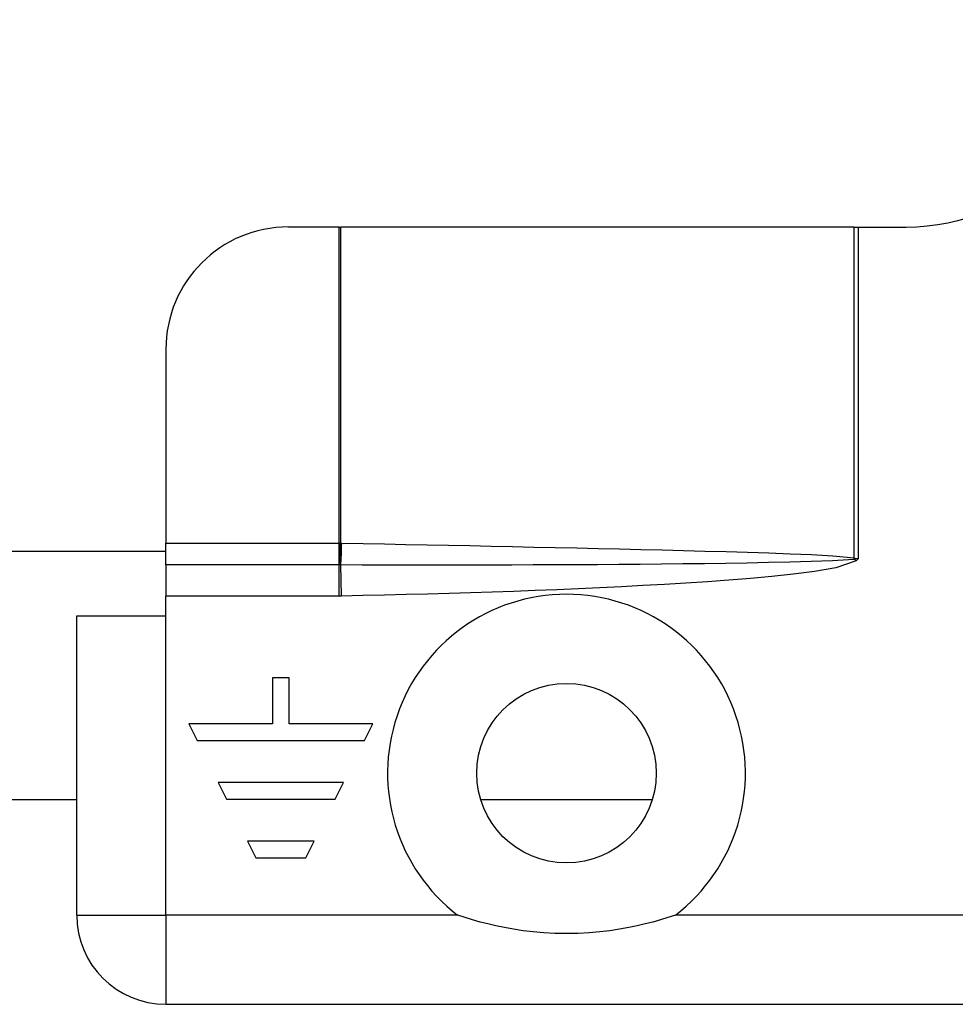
# Model space of a CAD drawing. Header units: inches. Extents: x 0 to 101, y -11 to 66.
# Tile 51 of 118: x 25.81 to 26.92, y 24.2 to 25.37. Entities that reach past the tile are written whole.
import ezdxf

# ---------------------------------------------------------------- set-up
doc = ezdxf.new("R2010")
doc.units = ezdxf.units.IN
doc.header["$LTSCALE"] = 6.067211
doc.header["$MEASUREMENT"] = 0
doc.layers.add('Visible Edges(ANSI)', color=7, linetype='Continuous', lineweight=25)
doc.layers.add('Visible Tangent Edges(ANSI)', color=7, linetype='Continuous', lineweight=25)

msp = doc.modelspace()

# ---------------------------------------------------------------- linework, layer by layer
at = {"layer": 'Visible Edges(ANSI)'}
for p, q in [((26.1904, 25.1225), (26.1301, 25.1225)), ((26.1904, 25.1225), (26.1923, 25.1225)), ((26.8024, 25.1225), (26.1923, 25.1225)), ((26.8024, 25.1225), (26.8074, 25.1225)), ((26.8074, 25.1225), (26.8641, 25.1225)), ((25.9846, 24.9771), (25.9846, 24.7469)), ((25.9846, 24.7209), (25.9846, 24.7469)), ((25.9846, 24.737), (22.6938, 24.737)), ((25.9846, 24.7209), (25.9846, 24.6839)), ((25.9846, 24.6606), (25.9846, 24.6839)), ((25.8787, 24.3046), (25.8787, 24.6606)), ((25.8787, 24.6606), (25.9846, 24.6606)), ((26.1112, 24.5867), (26.1112, 24.532)), ((26.1311, 24.5867), (26.1112, 24.5867)), ((26.1311, 24.532), (26.1311, 24.5867)), ((26.0118, 24.532), (26.0217, 24.5121)), ((26.1112, 24.532), (26.0118, 24.532)), ((26.2305, 24.532), (26.1311, 24.532)), ((26.2206, 24.5121), (26.2305, 24.532)), ((26.0217, 24.5121), (26.2206, 24.5121)), ((26.1957, 24.4624), (26.0466, 24.4624)), ((26.0466, 24.4624), (26.0565, 24.4425)), ((26.1858, 24.4425), (26.1957, 24.4624)), ((25.8787, 24.4418), (22.7997, 24.4418)), ((26.0565, 24.4425), (26.1858, 24.4425)), ((26.5625, 24.4418), (26.3587, 24.4418)), ((26.0814, 24.3928), (26.0913, 24.3729)), ((26.1609, 24.3928), (26.0814, 24.3928)), ((26.151, 24.3729), (26.1609, 24.3928)), ((26.0913, 24.3729), (26.151, 24.3729)), ((25.9846, 24.1987), (27.9283, 24.1987))]:
    msp.add_line(p, q, dxfattribs=at)
at = {"layer": 'Visible Edges(ANSI)', "flags": 128}
msp.add_lwpolyline([(26.59, 24.3046), (26.5811, 24.3017), (26.5722, 24.299), (26.5632, 24.2965), (26.5541, 24.2942), (26.5446, 24.292), (26.5345, 24.2899), (26.5237, 24.2879), (26.5122, 24.2862), (26.5002, 24.2848), (26.4876, 24.2837), (26.4744, 24.283), (26.4606, 24.2827), (26.4469, 24.283), (26.4337, 24.2837), (26.421, 24.2848), (26.409, 24.2862), (26.3976, 24.2879), (26.3868, 24.2899), (26.3766, 24.292), (26.3671, 24.2942), (26.358, 24.2965), (26.3491, 24.299), (26.3401, 24.3017), (26.3313, 24.3046)], dxfattribs=at)
at = {"layer": 'Visible Edges(ANSI)'}
msp.add_circle((26.4606, 24.4734), 0.1067, dxfattribs=at)
for centre, radius, start, end in [((26.8641, 25.3689), 0.2464, 270, 0), ((26.1301, 24.9771), 0.1455, 90, 180), ((25.9846, 24.3046), 0.1059, 180, 270)]:
    msp.add_arc(centre, radius, start, end, dxfattribs=at)
at = {"layer": 'Visible Tangent Edges(ANSI)'}
for p, q in [((26.1904, 24.7469), (26.1904, 25.1225)), ((26.1923, 24.7468), (26.1923, 25.1225)), ((26.8024, 24.7293), (26.8024, 25.1225)), ((26.8074, 24.7284), (26.8074, 25.1225)), ((25.9846, 24.7469), (26.1904, 24.7469)), ((26.1904, 24.7209), (26.1904, 24.7469)), ((26.1904, 24.7469), (26.1923, 24.7468)), ((26.8074, 24.7284), (26.803, 24.7278)), ((26.8047, 24.7259), (26.803, 24.7278)), ((26.8031, 24.7291), (26.8074, 24.7284)), ((26.8074, 24.7284), (26.8047, 24.7259)), ((26.1904, 24.7209), (25.9846, 24.7209)), ((26.1907, 24.7209), (26.1904, 24.7209)), ((26.1904, 24.6839), (26.1904, 24.7209)), ((26.1932, 24.6839), (26.1924, 24.7209)), ((26.1904, 24.6839), (25.9846, 24.6839)), ((25.9846, 24.3046), (25.9846, 24.6606)), ((25.8787, 24.3046), (25.9846, 24.3046)), ((26.3313, 24.3046), (25.9846, 24.3046)), ((25.9846, 24.3046), (25.9846, 24.1987)), ((27.5658, 24.3046), (26.59, 24.3046))]:
    msp.add_line(p, q, dxfattribs=at)
at = {"layer": 'Visible Tangent Edges(ANSI)', "flags": 128}
for points in [[(26.1923, 24.7468), (26.1923, 24.7468), (26.1924, 24.7468), (26.1924, 24.7468), (26.1925, 24.7468), (26.1925, 24.7468), (26.1926, 24.7468), (26.1926, 24.7468), (26.1927, 24.7468), (26.1927, 24.7468), (26.1928, 24.7468), (26.1928, 24.7468), (26.1929, 24.7468), (26.1929, 24.7468), (26.193, 24.7468), (26.193, 24.7468), (26.1931, 24.7468), (26.1931, 24.7468), (26.1932, 24.7468), (26.1932, 24.7468), (26.1933, 24.7468), (26.1933, 24.7468), (26.1934, 24.7468), (26.1934, 24.7468), (26.1935, 24.7468)], [(26.1935, 24.7468), (26.2189, 24.7463), (26.2443, 24.7458), (26.2696, 24.7453), (26.295, 24.7448), (26.3204, 24.7443), (26.3458, 24.7438), (26.3712, 24.7433), (26.3965, 24.7427), (26.4219, 24.7422), (26.4473, 24.7417), (26.4727, 24.7411), (26.4981, 24.7405), (26.5234, 24.74), (26.5488, 24.7394), (26.5742, 24.7388), (26.5996, 24.7381), (26.625, 24.7374), (26.6503, 24.7367), (26.6757, 24.736), (26.7011, 24.7352), (26.7265, 24.7342), (26.7518, 24.7332), (26.7772, 24.7318), (26.8024, 24.7293)], [(26.802, 24.7275), (26.7768, 24.7258), (26.7514, 24.7248), (26.726, 24.7241), (26.7006, 24.7236), (26.6752, 24.7231), (26.6498, 24.7227), (26.6244, 24.7224), (26.599, 24.7221), (26.5736, 24.7218), (26.5482, 24.7216), (26.5227, 24.7214), (26.4973, 24.7212), (26.4719, 24.7211), (26.4465, 24.721), (26.4211, 24.7209), (26.3957, 24.7208), (26.3703, 24.7208), (26.3449, 24.7207), (26.3195, 24.7207), (26.2941, 24.7207), (26.2687, 24.7207), (26.2432, 24.7208), (26.2178, 24.7208), (26.1924, 24.7209)], [(26.8047, 24.7259), (26.7806, 24.7176), (26.7554, 24.7132), (26.73, 24.71), (26.7046, 24.7073), (26.6791, 24.7049), (26.6536, 24.7028), (26.628, 24.701), (26.6024, 24.6993), (26.5769, 24.6977), (26.5513, 24.6963), (26.5258, 24.6949), (26.5002, 24.6937), (26.4746, 24.6926), (26.449, 24.6915), (26.4235, 24.6905), (26.3979, 24.6895), (26.3723, 24.6887), (26.3467, 24.6878), (26.3211, 24.6871), (26.2955, 24.6863), (26.27, 24.6857), (26.2444, 24.685), (26.2188, 24.6844), (26.1932, 24.6839)], [(26.803, 24.7278), (26.8029, 24.7277), (26.8029, 24.7277), (26.8028, 24.7277), (26.8028, 24.7277), (26.8028, 24.7277), (26.8027, 24.7277), (26.8027, 24.7277), (26.8026, 24.7277), (26.8026, 24.7276), (26.8026, 24.7276), (26.8025, 24.7276), (26.8025, 24.7276), (26.8024, 24.7276), (26.8024, 24.7276), (26.8023, 24.7276), (26.8023, 24.7276), (26.8023, 24.7276), (26.8022, 24.7276), (26.8022, 24.7276), (26.8021, 24.7276), (26.8021, 24.7276), (26.8021, 24.7275), (26.802, 24.7275), (26.802, 24.7275)], [(26.8024, 24.7293), (26.8024, 24.7293), (26.8025, 24.7292), (26.8025, 24.7292), (26.8025, 24.7292), (26.8026, 24.7292), (26.8026, 24.7292), (26.8026, 24.7292), (26.8026, 24.7292), (26.8027, 24.7292), (26.8027, 24.7292), (26.8027, 24.7292), (26.8028, 24.7292), (26.8028, 24.7292), (26.8028, 24.7291), (26.8029, 24.7291), (26.8029, 24.7291), (26.8029, 24.7291), (26.803, 24.7291), (26.803, 24.7291), (26.803, 24.7291), (26.803, 24.7291), (26.8031, 24.7291), (26.8031, 24.7291), (26.8031, 24.7291)], [(26.1924, 24.7209), (26.1923, 24.7209), (26.1923, 24.7209), (26.1922, 24.7209), (26.1921, 24.7209), (26.1921, 24.7209), (26.192, 24.7209), (26.1919, 24.7209), (26.1919, 24.7209), (26.1918, 24.7209), (26.1917, 24.7209), (26.1916, 24.7209), (26.1916, 24.7209), (26.1915, 24.7209), (26.1914, 24.7209), (26.1914, 24.7209), (26.1913, 24.7209), (26.1912, 24.7209), (26.1911, 24.7209), (26.1911, 24.7209), (26.191, 24.7209), (26.1909, 24.7209), (26.1909, 24.7209), (26.1908, 24.7209), (26.1907, 24.7209)], [(26.1932, 24.6839), (26.1931, 24.6839), (26.193, 24.6839), (26.1928, 24.6839), (26.1927, 24.6839), (26.1926, 24.6839), (26.1925, 24.6839), (26.1924, 24.6839), (26.1923, 24.6839), (26.1922, 24.6839), (26.192, 24.6839), (26.1919, 24.6839), (26.1918, 24.6839), (26.1917, 24.6839), (26.1916, 24.6839), (26.1915, 24.6839), (26.1914, 24.6839), (26.1912, 24.6839), (26.1911, 24.6839), (26.191, 24.6839), (26.1909, 24.6839), (26.1908, 24.6839), (26.1907, 24.6839), (26.1906, 24.6839), (26.1904, 24.6839)]]:
    msp.add_lwpolyline(points, dxfattribs=at)
at = {"layer": 'Visible Tangent Edges(ANSI)'}
msp.add_arc((26.4606, 24.4734), 0.2126, 307.4694, 232.5306, dxfattribs=at)
for centre, major_axis, ratio, start_param, end_param in [((26.1906, 24.7468), (-0.0013, -0.0339), 0.047596, 0.702205, 1.572575), ((26.1919, 24.7468), (0.0007, 0.0339), 0.04762, 3.844737, 4.713326), ((26.8008, 24.7293), (-0.0079, -0.033), 0.046335, 1.529501, 1.581839), ((26.8018, 24.7291), (0.0042, 0.0337), 0.040384, 4.678033, 4.7174)]:
    msp.add_ellipse(centre, major_axis=major_axis, ratio=ratio, start_param=start_param, end_param=end_param, dxfattribs=at)

doc.saveas('drawing.dxf')
